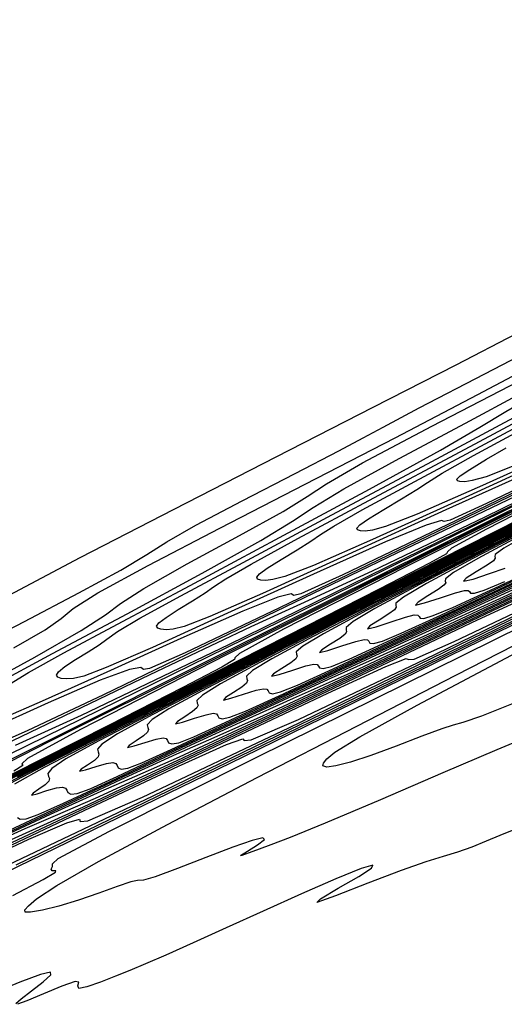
# Model space of a CAD drawing. Extents: x 3249832 to 3255657, y 13789405 to 13793316.
# Tile 180 of 256: x 3255373 to 3255396, y 13789996 to 13790043. Entities that reach past the tile are written whole.
import ezdxf

# ---------------------------------------------------------------- set-up
doc = ezdxf.new("R2010")
doc.units = 0
doc.header["$LTSCALE"] = 100
doc.header["$MEASUREMENT"] = 0
for name, color, linetype in [('GRATIO_CON', 10, 'CONTINUOUS'), ('GRATIO_ICON', 7, 'CONTINUOUS'), ('TARGETS_EAST', 7, 'CONTINUOUS')]:
    doc.layers.add(name, color=color, linetype=linetype)

# ---------------------------------------------------------------- blocks, each defined once
blk = doc.blocks.new('Gratio_032316_contours')
at = {"layer": 'GRATIO_CON', "color": 5, "linetype": 'Continuous', "flags": 128}
for points in [[(3255432.227, 13790037.496), (3255432.224, 13790037.498), (3255432.222, 13790037.499), (3255432.22, 13790037.501), (3255431.76, 13790037.276), (3255428.551, 13790035.688), (3255419.844, 13790031.376), (3255404.267, 13790023.664), (3255385.963, 13790014.624), (3255370.453, 13790007.013)], [(3255372.215, 13790015.417), (3255375.58, 13790017.205), (3255380.032, 13790019.508), (3255384.879, 13790021.991), (3255389.484, 13790024.344), (3255393.413, 13790026.356), (3255396.284, 13790027.841)], [(3255432.204, 13790037.54), (3255432.202, 13790037.541), (3255432.2, 13790037.543), (3255432.198, 13790037.544), (3255431.829, 13790037.363), (3255429.253, 13790036.089), (3255422.263, 13790032.628), (3255409.759, 13790026.437), (3255395.065, 13790019.179), (3255382.614, 13790013.07), (3255375.628, 13790009.715), (3255372.494, 13790008.293)], [(3255370.16, 13790012.739), (3255372.936, 13790014.175), (3255375.51, 13790015.527), (3255377.509, 13790016.618), (3255378.738, 13790017.35), (3255379.696, 13790017.954), (3255381.059, 13790018.74), (3255383.261, 13790019.908), (3255385.78, 13790021.206), (3255387.855, 13790022.272), (3255389.014, 13790022.886), (3255389.956, 13790023.4), (3255391.667, 13790024.311), (3255394.78, 13790025.933), (3255398.499, 13790027.865)], [(3255432.181, 13790037.584), (3255431.901, 13790037.449), (3255429.957, 13790036.489), (3255424.683, 13790033.878), (3255415.251, 13790029.209), (3255404.167, 13790023.735), (3255394.775, 13790019.126), (3255389.436, 13790016.562), (3255386.586, 13790015.254), (3255383.68, 13790013.922), (3255378.882, 13790011.641), (3255373.194, 13790008.908), (3255368.33, 13790006.573)], [(3255372.424, 13790012.921), (3255373.919, 13790013.786), (3255374.675, 13790014.324), (3255375.246, 13790014.788), (3255376.423, 13790015.535), (3255378.806, 13790016.834), (3255382.209, 13790018.607), (3255386.251, 13790020.69), (3255390.517, 13790022.894), (3255394.453, 13790024.943), (3255397.47, 13790026.54)], [(3255432.158, 13790037.628), (3255431.969, 13790037.537), (3255430.658, 13790036.89), (3255427.102, 13790035.13), (3255420.742, 13790031.981), (3255413.269, 13790028.29), (3255406.936, 13790025.183), (3255403.245, 13790023.409), (3255400.679, 13790022.215), (3255396.972, 13790020.47), (3255390.609, 13790017.415), (3255383.093, 13790013.789), (3255376.68, 13790010.7), (3255373.064, 13790008.986), (3255371.691, 13790008.391)], [(3255370.578, 13790010.936), (3255373.426, 13790012.485), (3255375.626, 13790013.739), (3255376.781, 13790014.496), (3255377.487, 13790015.033), (3255378.591, 13790015.748), (3255380.66, 13790016.906), (3255383.145, 13790018.252), (3255385.215, 13790019.397), (3255386.35, 13790020.102), (3255387.263, 13790020.706), (3255388.978, 13790021.697), (3255392.265, 13790023.44), (3255396.883, 13790025.83), (3255402.342, 13790028.641), (3255408.098, 13790031.613), (3255413.396, 13790034.36), (3255417.432, 13790036.462), (3255419.702, 13790037.656), (3255420.923, 13790038.304), (3255422.114, 13790038.925), (3255424.071, 13790039.923), (3255426.689, 13790041.249), (3255429.636, 13790042.738)], [(3255432.112, 13790037.717), (3255431.776, 13790037.551), (3255431.479, 13790037.404), (3255431.259, 13790037.296), (3255430.861, 13790037.104), (3255428.865, 13790036.137), (3255423.556, 13790033.565), (3255414.064, 13790028.964), (3255402.891, 13790023.552), (3255393.381, 13790018.955), (3255388.042, 13790016.396), (3255386.044, 13790015.482), (3255385.719, 13790015.413), (3255385.592, 13790015.481), (3255384.957, 13790015.324), (3255383.298, 13790014.668), (3255380.348, 13790013.365), (3255376.847, 13790011.776), (3255373.781, 13790010.385), (3255371.897, 13790009.563)], [(3255372.218, 13790011.192), (3255373.134, 13790011.752), (3255374.809, 13790012.682), (3255377.343, 13790014.046), (3255380.79, 13790015.884), (3255385.037, 13790018.153), (3255389.311, 13790020.454), (3255392.672, 13790022.301), (3255394.541, 13790023.391), (3255395.772, 13790024.149), (3255397.581, 13790025.184), (3255400.782, 13790026.903), (3255404.586, 13790028.913), (3255407.807, 13790030.621), (3255409.675, 13790031.645), (3255411.111, 13790032.446), (3255413.455, 13790033.696), (3255417.574, 13790035.831), (3255422.457, 13790038.337), (3255426.619, 13790040.468), (3255428.945, 13790041.659), (3255429.802, 13790042.1), (3255429.923, 13790042.166)], [(3255399.477, 13790021.99), (3255394.863, 13790019.778), (3255393.136, 13790018.986), (3255392.856, 13790018.926), (3255392.722, 13790018.971), (3255391.994, 13790018.749), (3255390.07, 13790017.953), (3255386.642, 13790016.419), (3255382.57, 13790014.564), (3255379.004, 13790012.945), (3255376.813, 13790011.988), (3255375.745, 13790011.578), (3255375.268, 13790011.466), (3255374.94, 13790011.445), (3255374.684, 13790011.468), (3255374.516, 13790011.53), (3255374.457, 13790011.63), (3255374.551, 13790011.789), (3255374.848, 13790012.031), (3255375.361, 13790012.366), (3255375.959, 13790012.736), (3255376.476, 13790013.071), (3255376.84, 13790013.342), (3255377.353, 13790013.697), (3255378.411, 13790014.326), (3255380.357, 13790015.397), (3255383.306, 13790016.98), (3255387.319, 13790019.12), (3255392.267, 13790021.761), (3255397.254, 13790024.438)], [(3255396.842, 13790021.238), (3255392.936, 13790019.474), (3255388.293, 13790017.352), (3255384.226, 13790015.505), (3255381.729, 13790014.413), (3255380.519, 13790013.944), (3255379.997, 13790013.815), (3255379.661, 13790013.786), (3255379.413, 13790013.804), (3255379.258, 13790013.86), (3255379.207, 13790013.954), (3255379.316, 13790014.113), (3255379.651, 13790014.371), (3255380.234, 13790014.742), (3255380.916, 13790015.158), (3255381.503, 13790015.53), (3255381.911, 13790015.82), (3255382.488, 13790016.201), (3255383.688, 13790016.9), (3255385.905, 13790018.111), (3255389.269, 13790019.914), (3255393.849, 13790022.356), (3255399.496, 13790025.37)], [(3255399.23, 13790022.528), (3255394.017, 13790020.14), (3255389.449, 13790018.064), (3255386.645, 13790016.838), (3255385.293, 13790016.311), (3255384.725, 13790016.164), (3255384.381, 13790016.127), (3255384.143, 13790016.139), (3255383.999, 13790016.19), (3255383.957, 13790016.277), (3255384.081, 13790016.436), (3255384.455, 13790016.711), (3255385.108, 13790017.119), (3255385.873, 13790017.58), (3255386.529, 13790017.988), (3255386.982, 13790018.297), (3255387.622, 13790018.706), (3255388.966, 13790019.474), (3255391.453, 13790020.826), (3255395.232, 13790022.848), (3255400.378, 13790025.592)], [(3255396.476, 13790021.688), (3255394.841, 13790021.044), (3255394.182, 13790020.861), (3255393.823, 13790020.809), (3255393.601, 13790020.811), (3255393.482, 13790020.85), (3255393.456, 13790020.924), (3255393.611, 13790021.084), (3255394.062, 13790021.39), (3255394.856, 13790021.872), (3255395.786, 13790022.424)], [(3255396.076, 13790004.249), (3255395.49, 13790004.01), (3255394.844, 13790003.74), (3255394.16, 13790003.466), (3255393.481, 13790003.223), (3255392.807, 13790003.021), (3255391.981, 13790002.772), (3255390.806, 13790002.363), (3255389.221, 13790001.75), (3255387.688, 13790001.148), (3255386.805, 13790000.838), (3255386.974, 13790001.015), (3255387.826, 13790001.511), (3255388.794, 13790002.069), (3255389.394, 13790002.466), (3255389.461, 13790002.613), (3255388.91, 13790002.455), (3255387.716, 13790001.967), (3255386.08, 13790001.248), (3255384.267, 13790000.432), (3255382.511, 13789999.636), (3255380.936, 13789998.922), (3255379.641, 13789998.342), (3255378.679, 13789997.925), (3255377.937, 13789997.616), (3255377.257, 13789997.344), (3255376.536, 13789997.06), (3255375.894, 13789996.832), (3255375.507, 13789996.755), (3255375.466, 13789996.874), (3255375.522, 13789997.05), (3255375.343, 13789997.091), (3255374.708, 13789996.87), (3255373.831, 13789996.502), (3255373.04, 13789996.166), (3255372.598, 13789996.005)], [(3255372.523, 13789996.041), (3255372.772, 13789996.266), (3255373.27, 13789996.648), (3255373.818, 13789997.073), (3255374.182, 13789997.407), (3255374.165, 13789997.535), (3255373.689, 13789997.424), (3255372.712, 13789997.059), (3255371.254, 13789996.456)], [(3255372.379, 13790001.174), (3255373.827, 13790001.935), (3255374.412, 13790002.277), (3255374.417, 13790002.343), (3255374.243, 13790002.337), (3255374.204, 13790002.415), (3255374.258, 13790002.552), (3255374.273, 13790002.678), (3255374.532, 13790002.923), (3255376.97, 13790004.224), (3255383.937, 13790007.721), (3255396.63, 13790013.994), (3255411.648, 13790021.382), (3255424.441, 13790027.666), (3255431.592, 13790031.181), (3255434.225, 13790032.481), (3255434.599, 13790032.672)], [(3255396.865, 13790008.714), (3255395.341, 13790008.086), (3255392.794, 13790006.995), (3255389.823, 13790005.714), (3255387.211, 13790004.599), (3255385.544, 13790003.915), (3255384.629, 13790003.568), (3255384.078, 13790003.373), (3255383.594, 13790003.19), (3255383.245, 13790003.061), (3255383.191, 13790003.075), (3255383.515, 13790003.281), (3255383.993, 13790003.577), (3255384.321, 13790003.823), (3255384.251, 13790003.901), (3255383.745, 13790003.785), (3255382.818, 13790003.47), (3255381.542, 13790002.979), (3255380.201, 13790002.451), (3255379.138, 13790002.054), (3255378.58, 13790001.899), (3255378.304, 13790001.876), (3255377.976, 13790001.819), (3255377.339, 13790001.603), (3255376.462, 13790001.28), (3255375.492, 13790000.941), (3255374.568, 13790000.666), (3255373.785, 13790000.475), (3255373.229, 13790000.378), (3255372.962, 13790000.381), (3255372.946, 13790000.484), (3255373.121, 13790000.685), (3255373.509, 13790001.018), (3255374.47, 13790001.65), (3255376.446, 13790002.784), (3255379.725, 13790004.546), (3255383.972, 13790006.769), (3255388.698, 13790009.21), (3255393.402, 13790011.624), (3255397.54, 13790013.742)], [(3255396.2, 13790010.309), (3255394.614, 13790009.682), (3255393.739, 13790009.375), (3255393.272, 13790009.249), (3255392.739, 13790009.087), (3255391.79, 13790008.732), (3255390.577, 13790008.261), (3255389.372, 13790007.812), (3255388.403, 13790007.496), (3255387.709, 13790007.32), (3255387.279, 13790007.267), (3255387.098, 13790007.317), (3255387.117, 13790007.454), (3255387.278, 13790007.659), (3255387.656, 13790007.976), (3255388.845, 13790008.704), (3255391.573, 13790010.205), (3255396.317, 13790012.715)]]:
    blk.add_lwpolyline(points, dxfattribs=at)
at = {"layer": 'GRATIO_CON', "color": 1, "linetype": 'Continuous', "flags": 128}
for points in [[(3255432.267, 13790037.412), (3255431.77, 13790037.171), (3255428.31, 13790035.461), (3255418.927, 13790030.816), (3255402.14, 13790022.497), (3255382.401, 13790012.69), (3255365.644, 13790004.309)], [(3255366.067, 13789999.373), (3255383.336, 13790007.766), (3255403.612, 13790017.692), (3255420.832, 13790026.145), (3255430.453, 13790030.874), (3255433.996, 13790032.62), (3255434.501, 13790032.875)], [(3255432.287, 13790037.37), (3255431.852, 13790037.159), (3255428.831, 13790035.667), (3255420.635, 13790031.61), (3255405.973, 13790024.344), (3255388.732, 13790015.778), (3255374.097, 13790008.459), (3255365.956, 13790004.3)], [(3255372.538, 13790002.626), (3255388.166, 13790010.222), (3255406.513, 13790019.205), (3255422.096, 13790026.859), (3255430.8, 13790031.144), (3255434.003, 13790032.733), (3255434.457, 13790032.973)], [(3255432.307, 13790037.327), (3255431.935, 13790037.148), (3255429.351, 13790035.873), (3255422.343, 13790032.404), (3255409.806, 13790026.191), (3255395.064, 13790018.867), (3255382.55, 13790012.608), (3255375.588, 13790009.052), (3255373.077, 13790007.676), (3255372.805, 13790007.416), (3255372.85, 13790007.344), (3255372.438, 13790007.072)], [(3255371.145, 13790002.146), (3255379.009, 13790005.88), (3255392.995, 13790012.678), (3255409.415, 13790020.717), (3255423.361, 13790027.566), (3255431.151, 13790031.401), (3255434.018, 13790032.821), (3255434.424, 13790033.033), (3255434.421, 13790033.042), (3255434.419, 13790033.049), (3255434.417, 13790033.056)], [(3255432.327, 13790037.286), (3255432.018, 13790037.138), (3255429.872, 13790036.079), (3255424.051, 13790033.198), (3255413.639, 13790028.039), (3255401.395, 13790021.956), (3255391.002, 13790016.758), (3255385.221, 13790013.804), (3255383.135, 13790012.661), (3255382.909, 13790012.445), (3255382.908, 13790012.366), (3255382.298, 13790012.005), (3255380.444, 13790011.035), (3255376.948, 13790009.252), (3255372.356, 13790006.924)], [(3255369.803, 13790002.279), (3255373.144, 13790003.836), (3255374.943, 13790004.621), (3255375.539, 13790004.797), (3255375.576, 13790004.68), (3255375.948, 13790004.711), (3255378.539, 13790005.838), (3255385.479, 13790009.133), (3255397.824, 13790015.134), (3255412.317, 13790022.231), (3255424.624, 13790028.279), (3255431.498, 13790031.67), (3255434.025, 13790032.933), (3255434.38, 13790033.131)], [(3255432.365, 13790037.206), (3255432.182, 13790037.118), (3255430.912, 13790036.491), (3255427.467, 13790034.787), (3255421.304, 13790031.733), (3255414.058, 13790028.133), (3255407.907, 13790025.056), (3255404.486, 13790023.309), (3255403.251, 13790022.632), (3255403.118, 13790022.504), (3255403.025, 13790022.411), (3255402.016, 13790021.87), (3255399.163, 13790020.408), (3255393.882, 13790017.729), (3255386.985, 13790014.238), (3255379.632, 13790010.517), (3255372.846, 13790007.081), (3255367.102, 13790004.17)], [(3255371.278, 13790003.19), (3255376.373, 13790005.585), (3255382.318, 13790008.406), (3255387.332, 13790010.777), (3255390.084, 13790012.039), (3255391.049, 13790012.421), (3255391.152, 13790012.371), (3255391.425, 13790012.394), (3255393.326, 13790013.221), (3255398.421, 13790015.64), (3255407.483, 13790020.045), (3255418.121, 13790025.255), (3255427.154, 13790029.697), (3255432.198, 13790032.189), (3255434.052, 13790033.12), (3255434.31, 13790033.269)], [(3255432.384, 13790037.166), (3255432.264, 13790037.108), (3255431.432, 13790036.698), (3255429.175, 13790035.581), (3255425.137, 13790033.58), (3255420.39, 13790031.222), (3255416.36, 13790029.206), (3255414.118, 13790028.061), (3255413.309, 13790027.618), (3255413.222, 13790027.534), (3255413.083, 13790027.433), (3255411.876, 13790026.802), (3255408.522, 13790025.095), (3255402.349, 13790021.967), (3255394.3, 13790017.895), (3255385.723, 13790013.555), (3255377.807, 13790009.547), (3255371.108, 13790006.152)], [(3255372.314, 13790003.821), (3255375.73, 13790005.382), (3255381.652, 13790008.177), (3255388.575, 13790011.47), (3255394.426, 13790014.247), (3255397.655, 13790015.748), (3255398.804, 13790016.233), (3255398.939, 13790016.217), (3255399.163, 13790016.236), (3255400.72, 13790016.913), (3255404.892, 13790018.894), (3255412.312, 13790022.501), (3255421.023, 13790026.767), (3255428.42, 13790030.404), (3255432.55, 13790032.446), (3255434.067, 13790033.209), (3255434.279, 13790033.333)], [(3255432.403, 13790037.126), (3255432.346, 13790037.099), (3255431.952, 13790036.904), (3255430.883, 13790036.375), (3255428.97, 13790035.428), (3255426.722, 13790034.31), (3255424.813, 13790033.355), (3255423.751, 13790032.813), (3255423.368, 13790032.603), (3255423.326, 13790032.563), (3255423.141, 13790032.455), (3255421.735, 13790031.735), (3255417.882, 13790029.781), (3255410.816, 13790026.206), (3255401.614, 13790021.552), (3255391.813, 13790016.593), (3255382.768, 13790012.013), (3255375.113, 13790008.134), (3255369.301, 13790005.184)], [(3255370.826, 13790003.383), (3255372.966, 13790004.355), (3255374.403, 13790004.964), (3255376.299, 13790005.786), (3255380.182, 13790007.575), (3255386.932, 13790010.769), (3255394.833, 13790014.534), (3255401.52, 13790017.718), (3255405.225, 13790019.458), (3255406.559, 13790020.046), (3255406.727, 13790020.063), (3255406.901, 13790020.078), (3255408.114, 13790020.605), (3255411.363, 13790022.147), (3255417.141, 13790024.956), (3255423.925, 13790028.279), (3255429.685, 13790031.112), (3255432.901, 13790032.703), (3255434.083, 13790033.298), (3255434.247, 13790033.396)], [(3255432.422, 13790037.087), (3255420.441, 13790031.03), (3255408.774, 13790025.131), (3255397.736, 13790019.546), (3255387.68, 13790014.455), (3255379.112, 13790010.112), (3255372.581, 13790006.797)], [(3255371.313, 13790003.696), (3255374.167, 13790005.029), (3255376.567, 13790006.126), (3255378.17, 13790006.819), (3255380.285, 13790007.751), (3255384.634, 13790009.768), (3255392.212, 13790013.362), (3255401.09, 13790017.598), (3255408.614, 13790021.188), (3255412.796, 13790023.167), (3255414.314, 13790023.858), (3255414.515, 13790023.909), (3255414.64, 13790023.919), (3255415.508, 13790024.297), (3255417.834, 13790025.401), (3255421.97, 13790027.412), (3255426.827, 13790029.791), (3255430.951, 13790031.819), (3255433.253, 13790032.958), (3255434.099, 13790033.385), (3255434.216, 13790033.455)], [(3255432.454, 13790037.022), (3255424.295, 13790032.898), (3255415.786, 13790028.594), (3255406.578, 13790023.934), (3255396.612, 13790018.887), (3255387, 13790014.013), (3255379.141, 13790010.024), (3255374.064, 13790007.436), (3255371.302, 13790005.998)], [(3255372.22, 13790004.269), (3255374.252, 13790005.222), (3255377.367, 13790006.689), (3255380.848, 13790008.322), (3255383.768, 13790009.669), (3255385.702, 13790010.528), (3255388.256, 13790011.68), (3255393.539, 13790014.154), (3255402.771, 13790018.546), (3255413.605, 13790023.726), (3255422.803, 13790028.13), (3255427.937, 13790030.585), (3255429.824, 13790031.482), (3255430.09, 13790031.6), (3255430.116, 13790031.602), (3255430.295, 13790031.68), (3255430.775, 13790031.908), (3255431.629, 13790032.323), (3255432.631, 13790032.814), (3255433.482, 13790033.233), (3255433.957, 13790033.468), (3255434.132, 13790033.556), (3255434.156, 13790033.57)], [(3255432.47, 13790036.99), (3255426.222, 13790033.831), (3255419.292, 13790030.326), (3255410.999, 13790026.128), (3255401.079, 13790021.103), (3255390.943, 13790015.964), (3255382.421, 13790011.637), (3255376.883, 13790008.814), (3255373.868, 13790007.248), (3255372.457, 13790006.459)], [(3255372.612, 13790004.87), (3255372.738, 13790004.787), (3255373.018, 13790004.806), (3255373.584, 13790005.009), (3255374.78, 13790005.546), (3255376.997, 13790006.586), (3255380.393, 13790008.186), (3255384.189, 13790009.968), (3255387.368, 13790011.441), (3255389.445, 13790012.371), (3255392.057, 13790013.556), (3255397.37, 13790016.049), (3255406.918, 13790020.596), (3255419.712, 13790026.717), (3255434.128, 13790033.625)], [(3255405.545, 13790023.319), (3255394.887, 13790017.914), (3255385.701, 13790013.251), (3255379.701, 13790010.193), (3255376.434, 13790008.498), (3255374.9, 13790007.648), (3255374.228, 13790007.192), (3255374.038, 13790006.953), (3255374.075, 13790006.825), (3255374.119, 13790006.716), (3255374.086, 13790006.589), (3255373.924, 13790006.423), (3255373.624, 13790006.215), (3255373.341, 13790006.027), (3255373.269, 13790005.939), (3255373.536, 13790006.002), (3255374.002, 13790006.148), (3255374.459, 13790006.278), (3255374.746, 13790006.315), (3255374.885, 13790006.269), (3255374.946, 13790006.17), (3255374.999, 13790006.053), (3255375.132, 13790005.978), (3255375.432, 13790006.012), (3255376.045, 13790006.238), (3255377.339, 13790006.822), (3255379.741, 13790007.949), (3255383.42, 13790009.683), (3255387.53, 13790011.614), (3255390.969, 13790013.212), (3255393.164, 13790014.203), (3255395.659, 13790015.337), (3255400.527, 13790017.621)], [(3255398.83, 13790019.865), (3255388.98, 13790014.864), (3255382.52, 13790011.571), (3255378.999, 13790009.748), (3255377.344, 13790008.837), (3255376.612, 13790008.354), (3255376.397, 13790008.109), (3255376.429, 13790007.984), (3255376.47, 13790007.878), (3255376.43, 13790007.752), (3255376.254, 13790007.582), (3255375.93, 13790007.361), (3255375.625, 13790007.16), (3255375.547, 13790007.066), (3255375.835, 13790007.134), (3255376.335, 13790007.292), (3255376.825, 13790007.436), (3255377.129, 13790007.482), (3255377.274, 13790007.442), (3255377.333, 13790007.347), (3255377.387, 13790007.236), (3255377.526, 13790007.17), (3255377.847, 13790007.217), (3255378.505, 13790007.468), (3255379.899, 13790008.099), (3255382.485, 13790009.313), (3255386.447, 13790011.18), (3255390.871, 13790013.261), (3255394.569, 13790014.984), (3255396.882, 13790016.035)], [(3255404.796, 13790022.792), (3255394.675, 13790017.653), (3255387.9, 13790014.199), (3255384.098, 13790012.232), (3255382.23, 13790011.216), (3255381.379, 13790010.68), (3255381.116, 13790010.421), (3255381.135, 13790010.301), (3255381.171, 13790010.203), (3255381.118, 13790010.079), (3255380.913, 13790009.898), (3255380.542, 13790009.654), (3255380.192, 13790009.428), (3255380.103, 13790009.32), (3255380.431, 13790009.399), (3255381.002, 13790009.581), (3255381.557, 13790009.751), (3255381.896, 13790009.817), (3255382.051, 13790009.788), (3255382.108, 13790009.702), (3255382.161, 13790009.602), (3255382.314, 13790009.554), (3255382.676, 13790009.629), (3255383.426, 13790009.926), (3255385.018, 13790010.652), (3255387.973, 13790012.039), (3255392.5, 13790014.174), (3255397.553, 13790016.553)], [(3255396.973, 13790018.768), (3255390.428, 13790015.43), (3255386.628, 13790013.464), (3255384.674, 13790012.406), (3255383.763, 13790011.843), (3255383.476, 13790011.577), (3255383.489, 13790011.46), (3255383.522, 13790011.366), (3255383.463, 13790011.242), (3255383.243, 13790011.057), (3255382.847, 13790010.801), (3255382.476, 13790010.561), (3255382.381, 13790010.447), (3255382.73, 13790010.531), (3255383.335, 13790010.726), (3255383.922, 13790010.909), (3255384.279, 13790010.984), (3255384.439, 13790010.961), (3255384.496, 13790010.88), (3255384.548, 13790010.785), (3255384.707, 13790010.746), (3255385.091, 13790010.835), (3255385.887, 13790011.156), (3255387.577, 13790011.929), (3255390.717, 13790013.403), (3255395.527, 13790015.671), (3255400.893, 13790018.199)], [(3255399.27, 13790019.884), (3255392.955, 13790016.661), (3255389.157, 13790014.696), (3255387.117, 13790013.595), (3255386.147, 13790013.006), (3255385.835, 13790012.733), (3255385.842, 13790012.619), (3255385.872, 13790012.528), (3255385.807, 13790012.405), (3255385.573, 13790012.215), (3255385.153, 13790011.947), (3255384.759, 13790011.695), (3255384.659, 13790011.574), (3255385.028, 13790011.663), (3255385.668, 13790011.871), (3255386.288, 13790012.067), (3255386.663, 13790012.151), (3255386.827, 13790012.134), (3255386.883, 13790012.057), (3255386.935, 13790011.968), (3255387.101, 13790011.937), (3255387.505, 13790012.04), (3255388.347, 13790012.385), (3255390.137, 13790013.205), (3255393.461, 13790014.766), (3255398.553, 13790017.168)], [(3255401.567, 13790020.999), (3255395.482, 13790017.892), (3255391.686, 13790015.927), (3255389.561, 13790014.784), (3255388.531, 13790014.169), (3255388.195, 13790013.889), (3255388.196, 13790013.777), (3255388.223, 13790013.691), (3255388.151, 13790013.568), (3255387.902, 13790013.373), (3255387.459, 13790013.094), (3255387.043, 13790012.828), (3255386.937, 13790012.702), (3255387.327, 13790012.795), (3255388.001, 13790013.015), (3255388.654, 13790013.225), (3255389.046, 13790013.318), (3255389.216, 13790013.307), (3255389.271, 13790013.235), (3255389.322, 13790013.152), (3255389.495, 13790013.129), (3255389.92, 13790013.246), (3255390.808, 13790013.614), (3255392.697, 13790014.482), (3255396.205, 13790016.13)], [(3255396.745, 13790018.391), (3255394.448, 13790017.163), (3255393.298, 13790016.495), (3255392.914, 13790016.2), (3255392.903, 13790016.095), (3255392.924, 13790016.015), (3255392.84, 13790015.895), (3255392.562, 13790015.69), (3255392.07, 13790015.387), (3255391.61, 13790015.096), (3255391.494, 13790014.956), (3255391.923, 13790015.059), (3255392.668, 13790015.304), (3255393.386, 13790015.541), (3255393.813, 13790015.652), (3255393.993, 13790015.653), (3255394.046, 13790015.59), (3255394.096, 13790015.518), (3255394.283, 13790015.513), (3255394.749, 13790015.658), (3255395.729, 13790016.073)], [(3255396.891, 13790018.353), (3255395.682, 13790017.658), (3255395.273, 13790017.356), (3255395.256, 13790017.253), (3255395.275, 13790017.178), (3255395.184, 13790017.058), (3255394.892, 13790016.848), (3255394.376, 13790016.533), (3255393.894, 13790016.229), (3255393.772, 13790016.083), (3255394.222, 13790016.191), (3255395.001, 13790016.449), (3255395.751, 13790016.699)]]:
    blk.add_lwpolyline(points, dxfattribs=at)
at = {"layer": 'GRATIO_ICON', "color": 7, "linetype": 'Continuous', "flags": 128}
for points in [[(3255432.135, 13790037.673), (3255432.037, 13790037.625), (3255431.36, 13790037.291), (3255429.522, 13790036.381), (3255426.234, 13790034.754), (3255422.371, 13790032.846), (3255419.098, 13790031.239), (3255417.053, 13790030.257), (3255414.772, 13790029.176), (3255410.264, 13790027.017), (3255402.337, 13790023.19), (3255392.992, 13790018.671), (3255385.03, 13790014.828), (3255380.553, 13790012.691), (3255378.867, 13790011.936), (3255378.581, 13790011.901), (3255378.463, 13790011.992), (3255377.921, 13790011.899), (3255376.526, 13790011.382), (3255374.055, 13790010.311), (3255371.124, 13790008.988)], [(3255371.38, 13790011.111), (3255374.26, 13790012.648), (3255377.808, 13790014.544), (3255381.368, 13790016.469), (3255384.149, 13790018.02), (3255385.661, 13790018.943), (3255386.629, 13790019.591), (3255388.086, 13790020.466), (3255390.721, 13790021.904), (3255393.865, 13790023.582), (3255396.511, 13790025.009), (3255398.024, 13790025.879), (3255399.281, 13790026.624), (3255401.533, 13790027.858), (3255405.652, 13790030.01), (3255410.986, 13790032.757), (3255416.506, 13790035.592), (3255421.326, 13790038.075), (3255425.137, 13790040.047), (3255427.776, 13790041.419), (3255429.181, 13790042.157), (3255429.696, 13790042.436), (3255429.766, 13790042.485)], [(3255399.74, 13790022.927), (3255394.671, 13790020.624), (3255391.561, 13790019.263), (3255390.067, 13790018.678), (3255389.454, 13790018.512), (3255389.102, 13790018.468), (3255388.872, 13790018.475), (3255388.74, 13790018.52), (3255388.706, 13790018.601), (3255388.846, 13790018.76), (3255389.258, 13790019.05), (3255389.982, 13790019.495), (3255390.829, 13790020.002), (3255391.556, 13790020.446), (3255392.053, 13790020.774), (3255392.757, 13790021.211), (3255394.243, 13790022.048), (3255396.995, 13790023.538)], [(3255432.346, 13790037.246), (3255432.1, 13790037.128), (3255430.392, 13790036.285), (3255425.759, 13790033.992), (3255417.472, 13790029.886), (3255407.727, 13790025.044), (3255399.455, 13790020.907), (3255394.853, 13790018.556), (3255393.193, 13790017.647), (3255393.013, 13790017.475), (3255392.966, 13790017.388), (3255392.157, 13790016.937), (3255389.803, 13790015.722), (3255385.415, 13790013.49), (3255379.671, 13790010.581), (3255373.542, 13790007.479), (3255367.885, 13790004.615)], [(3255371.093, 13790002.993), (3255376.061, 13790005.343), (3255380.238, 13790007.306), (3255382.514, 13790008.33), (3255383.294, 13790008.609), (3255383.364, 13790008.525), (3255383.687, 13790008.553), (3255385.933, 13790009.53), (3255391.95, 13790012.387), (3255402.653, 13790017.589), (3255415.219, 13790023.743), (3255425.889, 13790028.989), (3255431.847, 13790031.932), (3255434.037, 13790033.03), (3255434.342, 13790033.206)], [(3255432.438, 13790037.055), (3255422.368, 13790031.964), (3255412.28, 13790026.862), (3255402.157, 13790021.74), (3255392.146, 13790016.671), (3255383.056, 13790012.063), (3255375.861, 13790008.41), (3255371.246, 13790006.057)], [(3255371.508, 13790003.859), (3255374.34, 13790005.193), (3255377.507, 13790006.676), (3255380.167, 13790007.898), (3255381.936, 13790008.673), (3255384.27, 13790009.715), (3255389.087, 13790011.961), (3255397.491, 13790015.954), (3255407.347, 13790020.662), (3255415.708, 13790024.659), (3255420.367, 13790026.876), (3255422.069, 13790027.67), (3255422.303, 13790027.754), (3255422.378, 13790027.761), (3255422.901, 13790027.989), (3255424.304, 13790028.655), (3255426.8, 13790029.867), (3255429.729, 13790031.302), (3255432.216, 13790032.526), (3255433.605, 13790033.213), (3255434.115, 13790033.47), (3255434.186, 13790033.512)], [(3255403.324, 13790022.094), (3255392.378, 13790016.537), (3255385.373, 13790012.968), (3255381.569, 13790011.001), (3255379.787, 13790010.027), (3255378.995, 13790009.517), (3255378.757, 13790009.265), (3255378.782, 13790009.143), (3255378.82, 13790009.041), (3255378.774, 13790008.916), (3255378.583, 13790008.74), (3255378.236, 13790008.508), (3255377.908, 13790008.294), (3255377.825, 13790008.193), (3255378.133, 13790008.266), (3255378.668, 13790008.437), (3255379.191, 13790008.593), (3255379.513, 13790008.649), (3255379.662, 13790008.615), (3255379.721, 13790008.525), (3255379.774, 13790008.419), (3255379.92, 13790008.362), (3255380.261, 13790008.423), (3255380.966, 13790008.697), (3255382.458, 13790009.376), (3255385.229, 13790010.676), (3255389.473, 13790012.677), (3255394.212, 13790014.907), (3255398.17, 13790016.755)], [(3255398.01, 13790019.123), (3255394.216, 13790017.159), (3255392.004, 13790015.974), (3255390.914, 13790015.332), (3255390.554, 13790015.045), (3255390.549, 13790014.936), (3255390.574, 13790014.853), (3255390.495, 13790014.732), (3255390.232, 13790014.531), (3255389.765, 13790014.24), (3255389.327, 13790013.962), (3255389.216, 13790013.829), (3255389.625, 13790013.927), (3255390.335, 13790014.16), (3255391.02, 13790014.383), (3255391.429, 13790014.485), (3255391.604, 13790014.48), (3255391.658, 13790014.413), (3255391.709, 13790014.335), (3255391.889, 13790014.321), (3255392.335, 13790014.452), (3255393.268, 13790014.844), (3255395.256, 13790015.758), (3255398.949, 13790017.493)]]:
    blk.add_lwpolyline(points, dxfattribs=at)

msp = doc.modelspace()

# ---------------------------------------------------------------- block references
at = {"layer": 'TARGETS_EAST'}
msp.add_blockref('Gratio_032316_contours', (0, 0), dxfattribs=at)

doc.saveas('drawing.dxf')
